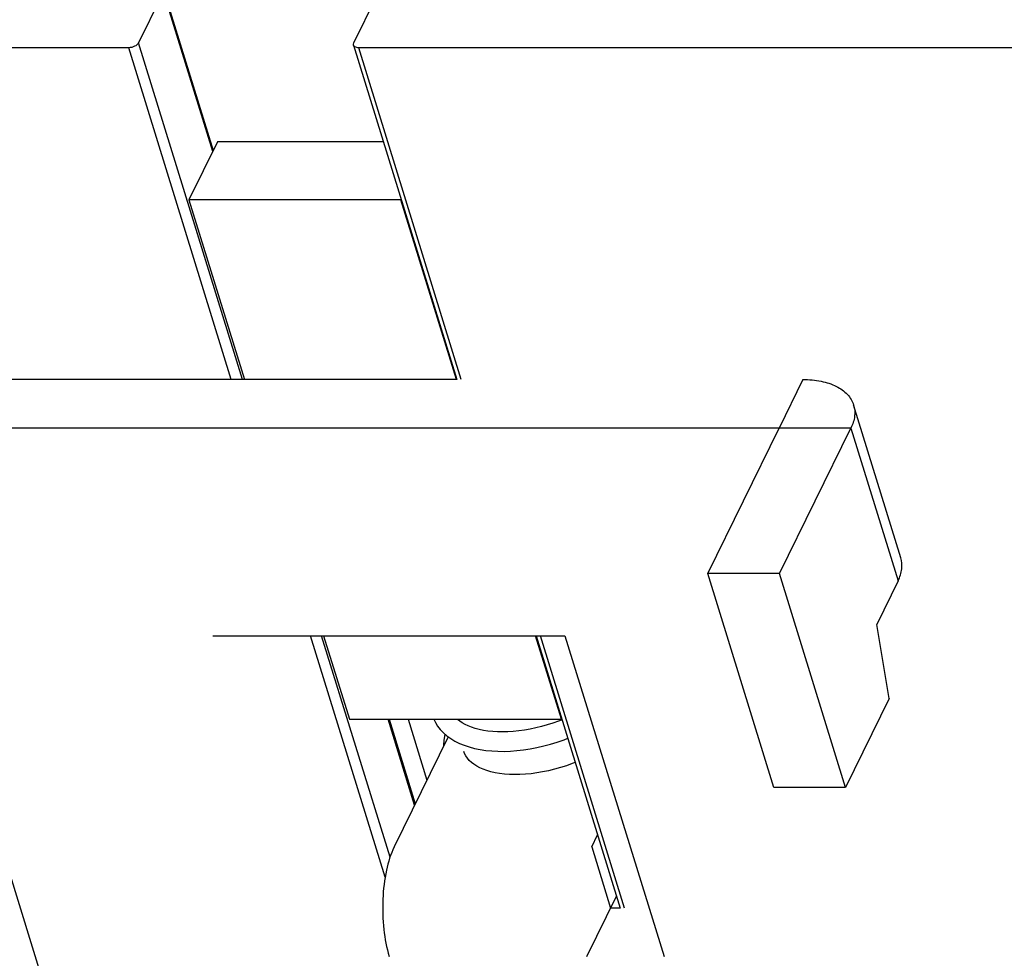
# Model space of a CAD drawing. Header units: millimetres. Extents: x 0 to 594, y 0 to 420.
# Tile 75 of 117: x 487 to 502, y 150 to 164. Entities that reach past the tile are written whole.
import ezdxf

# ---------------------------------------------------------------- set-up
doc = ezdxf.new("R2010")
doc.units = ezdxf.units.MM
doc.header["$LTSCALE"] = 32.67
doc.layers.get('0').update_dxf_attribs({"linetype": 'CONTINUOUS'})
doc.layers.add('3_ALL_AXES', color=7, linetype='CONTINUOUS')

msp = doc.modelspace()

# ---------------------------------------------------------------- linework, layer by layer
at = {"color": 7, "linetype": 'CONTINUOUS'}
for p, q in [((490.30621, 162.29344), (489.86695, 161.39832)), ((492.85906, 162.29344), (490.30621, 162.29344)), ((489.86695, 161.39832), (490.72086, 158.63505)), ((493.1275, 161.39832), (489.86695, 161.39832)), ((493.98142, 158.63505), (493.1275, 161.39832)), ((493.98959, 158.63505), (485.33046, 158.63505)), ((500.81882, 155.89343), (500.09262, 158.24341)), ((498.95324, 155.65132), (500.05139, 157.88912)), ((498.95324, 155.65132), (497.84797, 155.65132)), ((499.96992, 152.36135), (498.95324, 155.65132)), ((500.77759, 155.53914), (500.44814, 154.8678)), ((500.64054, 153.72793), (500.44814, 154.8678)), ((491.93901, 154.69314), (492.33602, 153.40839)), ((495.59658, 153.40839), (495.19956, 154.69314)), ((500.64054, 153.72793), (499.96992, 152.36135)), ((492.33602, 153.40839), (495.59658, 153.40839)), ((493.23674, 153.40839), (493.52689, 152.46944)), ((495.60662, 153.40235), (495.55452, 153.38195)), ((494.10763, 152.88377), (494.09786, 152.91125)), ((499.96992, 152.36135), (498.86465, 152.36135)), ((495.98766, 149.75818), (496.44485, 150.68983)), ((496.50224, 150.50411), (496.35371, 150.50411))]:
    msp.add_line(p, q, dxfattribs=at)
at = {"color": 9, "linetype": 'CONTINUOUS'}
for p, q in [((499.31217, 158.63505), (498.94612, 157.88912)), ((500.05139, 157.88912), (498.94612, 157.88912)), ((500.05139, 157.88912), (500.77759, 155.53914)), ((496.06323, 151.44411), (496.35371, 150.50411))]:
    msp.add_line(p, q, dxfattribs=at)
at = {"color": 3, "linetype": 'CONTINUOUS'}
for p, q in [((498.94612, 157.88912), (484.96441, 157.88912)), ((497.84797, 155.65132), (498.94612, 157.88912)), ((498.86465, 152.36135), (497.84797, 155.65132)), ((490.23498, 154.69314), (495.65081, 154.69314)), ((495.65081, 154.69314), (497.17583, 149.75818)), ((490.48937, 140.09976), (486.00872, 154.59914)), ((493.85568, 153.13944), (493.02373, 151.44411)), ((496.06323, 151.44411), (496.15437, 151.62982))]:
    msp.add_line(p, q, dxfattribs=at)
at = {"color": 7, "linetype": 'CONTINUOUS'}
for points in [[(493.63462, 153.40839), (493.65812, 153.35983), (493.69252, 153.3044), (493.73348, 153.25148), (493.78089, 153.20146), (493.83473, 153.15458), (493.89409, 153.11169), (493.95854, 153.07296), (494.02799, 153.03832), (494.10177, 153.00802), (494.17934, 152.98209), (494.26062, 152.96041), (494.34543, 152.94295), (494.43349, 152.9297), (494.52448, 152.92066), (494.61821, 152.91579), (494.71438, 152.91511), (494.81265, 152.9186), (494.91279, 152.92625), (495.01446, 152.93805), (495.11732, 152.95396), (495.22104, 152.97395), (495.32528, 152.99798), (495.42967, 153.02599), (495.53383, 153.05789), (495.6374, 153.0936), (495.69517, 153.1158)], [(495.55452, 153.38195), (495.46696, 153.35092), (495.37888, 153.32291), (495.2906, 153.298), (495.20241, 153.27624), (495.11462, 153.25769), (495.02759, 153.24241), (494.94163, 153.23041), (494.85706, 153.22172), (494.77423, 153.21634), (494.69353, 153.21425), (494.61527, 153.21542), (494.53975, 153.21979), (494.46738, 153.22726), (494.39838, 153.23774), (494.33304, 153.2511), (494.27179, 153.26713), (494.21489, 153.28562), (494.16242, 153.30639), (494.11449, 153.32922), (494.07149, 153.35372), (494.0332, 153.37975), (493.99905, 153.40757), (493.99823, 153.40839)], [(493.80817, 153.17771), (493.80049, 153.14857), (493.78922, 153.08054), (493.78475, 153.01373), (493.78535, 152.99612)], [(495.80993, 152.74445), (495.76429, 152.72645), (495.67339, 152.69413), (495.58195, 152.66509), (495.49036, 152.63942), (495.39899, 152.61719), (495.3082, 152.59846), (495.21839, 152.58326), (495.12992, 152.57161), (495.04313, 152.56351), (494.95842, 152.55894), (494.87614, 152.55785), (494.79658, 152.56019), (494.72006, 152.56588), (494.64686, 152.57482), (494.57727, 152.58691), (494.51162, 152.60198), (494.45028, 152.61984), (494.39335, 152.64033), (494.34086, 152.66332), (494.29323, 152.68851), (494.25046, 152.71573), (494.21221, 152.74513), (494.17893, 152.77635), (494.15062, 152.80934), (494.12676, 152.84499), (494.10763, 152.88377)]]:
    msp.add_lwpolyline(points, dxfattribs=at)
for points, knots in [([(499.31217, 158.63505), (499.40612, 158.63505), (499.58304, 158.62016), (499.82075, 158.54539), (500.002, 158.42133), (500.07414, 158.30315), (500.09262, 158.24341)], [0, 0, 0, 0, 0.30382399, 0.56992288, 0.79776641, 1, 1, 1, 1]), ([(500.09262, 158.24341), (500.10958, 158.18857), (500.11875, 158.06362), (500.07945, 157.94631), (500.05139, 157.88912)], [0, 0, 0, 0, 0.47398096, 1, 1, 1, 1]), ([(500.77759, 155.53914), (500.80565, 155.59632), (500.84495, 155.71364), (500.83578, 155.83859), (500.81882, 155.89343)], [0, 0, 0, 0, 0.52601785, 1, 1, 1, 1])]:
    msp.add_open_spline(points, degree=3, knots=knots, dxfattribs=at)
at = {"color": 3, "linetype": 'CONTINUOUS'}
msp.add_open_spline([(493.02373, 151.44411), (492.96852, 151.33159), (492.88881, 151.06495), (492.83849, 150.63599), (492.85199, 150.18773), (492.90636, 149.89346), (492.94816, 149.75818)], degree=3, knots=[0, 0, 0, 0, 0.21900594, 0.48066158, 0.75259682, 1, 1, 1, 1], dxfattribs=at)
at = {"layer": '3_ALL_AXES', "color": 7, "linetype": 'CONTINUOUS'}
for p, q in [((489.47299, 164.59654), (489.08864, 163.81332)), ((489.47712, 164.63197), (490.2409, 162.16036)), ((492.40446, 163.81332), (492.78881, 164.59654)), ((492.40034, 163.77789), (493.98959, 158.63505)), ((488.94151, 163.73872), (465.80567, 163.73872)), ((515.61422, 163.73872), (492.47838, 163.73872)), ((495.20773, 154.69314), (496.50224, 150.50411)), ((492.94547, 153.40839), (493.34817, 152.10524))]:
    msp.add_line(p, q, dxfattribs=at)
at = {"layer": '3_ALL_AXES', "color": 9, "linetype": 'CONTINUOUS'}
for p, q in [((490.23165, 162.14151), (489.47299, 164.59654)), ((490.68885, 158.63505), (489.08864, 163.81332)), ((490.51866, 158.63505), (488.94151, 163.73872)), ((494.05554, 158.63505), (492.47838, 163.73872)), ((492.88511, 150.97721), (491.7368, 154.69314)), ((492.96001, 151.28556), (491.90699, 154.69314)), ((496.56818, 150.50411), (495.27368, 154.69314)), ((493.33892, 152.08639), (492.93039, 153.40839))]:
    msp.add_line(p, q, dxfattribs=at)
at = {"layer": '3_ALL_AXES', "color": 7, "linetype": 'CONTINUOUS'}
for points, knots in [([(489.08864, 163.81332), (489.0771, 163.7898), (489.02825, 163.75292), (488.97202, 163.73872), (488.94151, 163.73872)], [0, 0, 0, 0, 0.46196489, 1, 1, 1, 1]), ([(492.47838, 163.73872), (492.46902, 163.73872), (492.43992, 163.74062), (492.40635, 163.75813), (492.40034, 163.77789)], [0, 0, 0, 0, 0.31176991, 1, 1, 1, 1])]:
    msp.add_open_spline(points, degree=3, knots=knots, dxfattribs=at)
msp.add_open_spline([(492.40034, 163.77789), (492.39689, 163.78926), (492.39922, 163.80264), (492.40446, 163.81332)], degree=3, dxfattribs=at)

doc.saveas('drawing.dxf')
